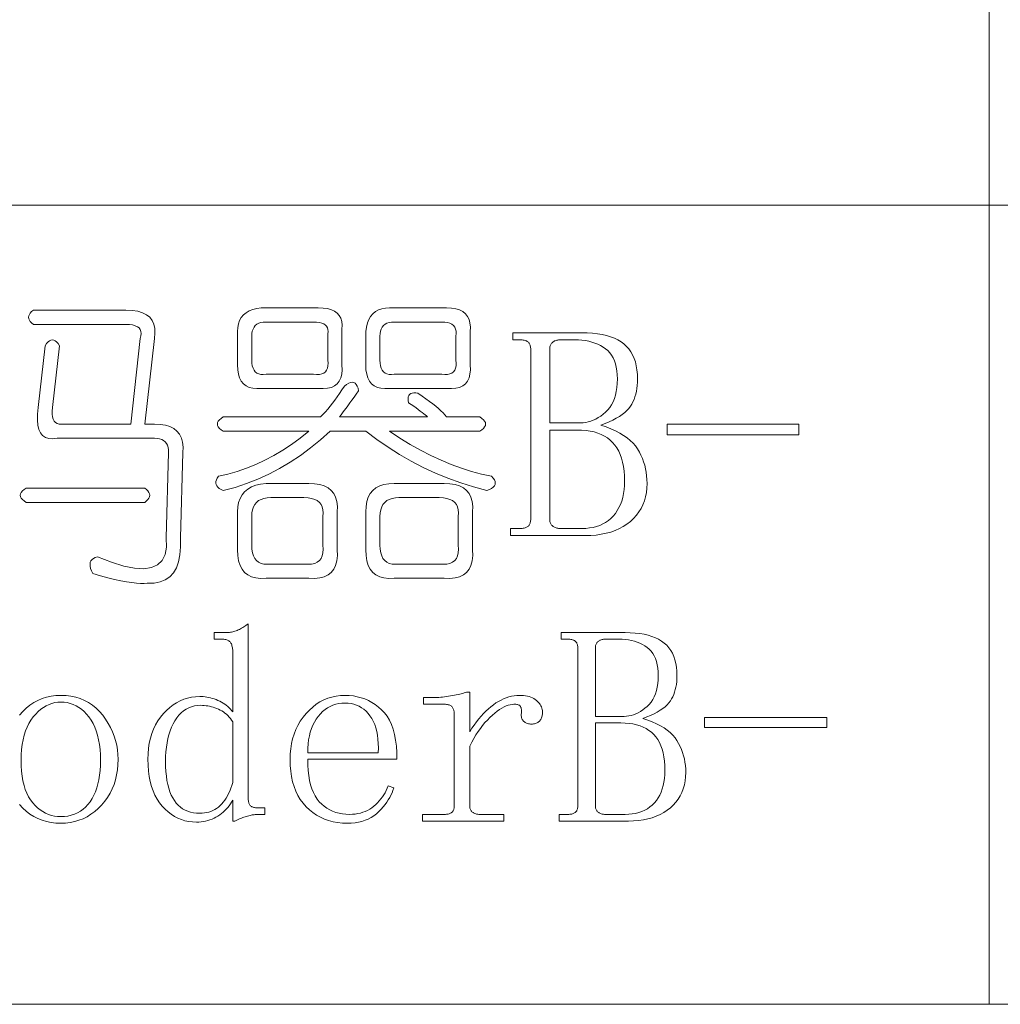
# Model space of a CAD drawing. Extents: x 1 to 297, y 1 to 210.
# Tile 117 of 171: x 235.05 to 241.66, y 29.51 to 36.15. Entities that reach past the tile are written whole.
import ezdxf

# ---------------------------------------------------------------- set-up
doc = ezdxf.new("R2010")
doc.units = 0

msp = doc.modelspace()

# ---------------------------------------------------------------- linework, layer by layer
at = {"color": 7, "lineweight": 13}
for p, q in [((241.5851, 61.8412), (241.5851, 29.5098)), ((220.3005, 34.8983), (295.449, 34.8983)), ((220.3005, 29.5098), (295.449, 29.5098))]:
    msp.add_line(p, q, dxfattribs=at)
for points in [[(236.6797, 34.2063), (237.0637, 34.2063), (237.0969, 34.2049), (237.1264, 34.2006), (237.152, 34.1934), (237.1737, 34.1833), (237.1917, 34.1703), (237.2057, 34.1545), (237.216, 34.1358), (237.2224, 34.1142), (237.2249, 34.0897), (237.2236, 34.0623), (237.2236, 33.8223), (237.2249, 33.7891), (237.2224, 33.7596), (237.216, 33.734), (237.2057, 33.7123), (237.1917, 33.6943), (237.1737, 33.6803), (237.152, 33.67), (237.1264, 33.6636), (237.0969, 33.6611), (237.0637, 33.6623), (236.6797, 33.6623), (236.6493, 33.6611), (236.6221, 33.6636), (236.5981, 33.67), (236.5773, 33.6803), (236.5597, 33.6943), (236.5453, 33.7123), (236.5341, 33.734), (236.5261, 33.7596), (236.5213, 33.7891), (236.5197, 33.8223), (236.5197, 34.0463), (236.5213, 34.0739), (236.5261, 34.0988), (236.5341, 34.1212), (236.5453, 34.1411), (236.5597, 34.1583), (236.5773, 34.1731), (236.5981, 34.1852), (236.6221, 34.1948), (236.6493, 34.2019)], [(237.3837, 34.0463), (237.3881, 34.0767), (237.3952, 34.1039), (237.4048, 34.1279), (237.4169, 34.1487), (237.4317, 34.1663), (237.4489, 34.1807), (237.4688, 34.1919), (237.4912, 34.1999), (237.5161, 34.2047), (237.5437, 34.2063), (237.9277, 34.2063), (237.9609, 34.2047), (237.9904, 34.1999), (238.016, 34.1919), (238.0377, 34.1807), (238.0556, 34.1663), (238.0697, 34.1487), (238.08, 34.1279), (238.0864, 34.1039), (238.0889, 34.0767), (238.0877, 34.0463), (238.0877, 33.8223), (238.0889, 33.7891), (238.0864, 33.7596), (238.08, 33.734), (238.0697, 33.7123), (238.0556, 33.6943), (238.0377, 33.6803), (238.016, 33.67), (237.9904, 33.6636), (237.9609, 33.6611), (237.9277, 33.6623), (237.5437, 33.6623), (237.5133, 33.6611), (237.4861, 33.6636), (237.4621, 33.67), (237.4413, 33.6803), (237.4237, 33.6943), (237.4093, 33.7123), (237.3981, 33.734), (237.3901, 33.7596), (237.3853, 33.7891), (237.3837, 33.8223)], [(235.1437, 34.1903), (235.7677, 34.1903), (235.8099, 34.1884), (235.847, 34.1827), (235.879, 34.1731), (235.9059, 34.1596), (235.9277, 34.1423), (235.9443, 34.1212), (235.9558, 34.0963), (235.9622, 34.0675), (235.9635, 34.0348), (235.9597, 33.9983), (235.8957, 33.4223), (235.9597, 33.4223), (235.999, 33.4204), (236.0339, 33.4147), (236.0643, 33.4051), (236.0902, 33.3916), (236.1116, 33.3743), (236.1286, 33.3532), (236.1411, 33.3283), (236.1491, 33.2995), (236.1526, 33.2668), (236.1517, 33.2303), (236.1357, 32.6543), (236.1363, 32.5937), (236.1318, 32.5398), (236.1222, 32.4926), (236.1075, 32.4521), (236.0877, 32.4183), (236.0627, 32.3913), (236.0326, 32.371), (235.9974, 32.3574), (235.9571, 32.3505), (235.9117, 32.3503), (235.8907, 32.3481), (235.8662, 32.3478), (235.8382, 32.3494), (235.8067, 32.3529), (235.7717, 32.3583), (235.7331, 32.3657), (235.691, 32.375), (235.6454, 32.3862), (235.5963, 32.3993), (235.5437, 32.4143), (235.5353, 32.4327), (235.5296, 32.4495), (235.5264, 32.4647), (235.5257, 32.4783), (235.5276, 32.4903), (235.5321, 32.5007), (235.5392, 32.5095), (235.5488, 32.5167), (235.5609, 32.5223), (235.5757, 32.5263), (235.6696, 32.4902), (235.7529, 32.4649), (235.8257, 32.4505), (235.888, 32.447), (235.9397, 32.4543), (235.9808, 32.4726), (236.0113, 32.5017), (236.0313, 32.5417), (236.0408, 32.5926), (236.0397, 32.6543), (236.0556, 33.2303), (236.0547, 33.2486), (236.0518, 33.2649), (236.047, 33.2793), (236.0403, 33.2918), (236.0317, 33.3023), (236.0211, 33.311), (236.0086, 33.3177), (235.9942, 33.3225), (235.9779, 33.3254), (235.9597, 33.3263), (235.3036, 33.3263), (235.2736, 33.3227), (235.2473, 33.3244), (235.2249, 33.3316), (235.2064, 33.3443), (235.1917, 33.3623), (235.1808, 33.3859), (235.1737, 33.4148), (235.1705, 33.4492), (235.1712, 33.4891), (235.1757, 33.5343), (235.2236, 33.9503), (235.2333, 33.9647), (235.2429, 33.9759), (235.2525, 33.9839), (235.2621, 33.9887), (235.2717, 33.9903), (235.2812, 33.9887), (235.2908, 33.9839), (235.3005, 33.9759), (235.3101, 33.9647), (235.3197, 33.9503), (235.2717, 33.5343), (235.2696, 33.5102), (235.2697, 33.4889), (235.2721, 33.4705), (235.2768, 33.455), (235.2837, 33.4423), (235.2928, 33.4326), (235.3041, 33.4257), (235.3177, 33.4217), (235.3336, 33.4206), (235.3517, 33.4223), (235.7997, 33.4223), (235.8636, 33.9983), (235.8685, 34.0166), (235.8701, 34.0329), (235.8685, 34.0473), (235.8636, 34.0598), (235.8557, 34.0703), (235.8445, 34.079), (235.83, 34.0857), (235.8125, 34.0905), (235.7917, 34.0934), (235.7677, 34.0943), (235.1437, 34.0943), (235.1321, 34.1039), (235.1232, 34.1135), (235.1168, 34.1231), (235.1129, 34.1327), (235.1116, 34.1423), (235.1129, 34.1519), (235.1168, 34.1615), (235.1232, 34.1711), (235.1321, 34.1807)], [(237.0316, 34.1103), (236.7117, 34.1103), (236.6934, 34.1094), (236.6771, 34.1065), (236.6627, 34.1017), (236.6502, 34.095), (236.6396, 34.0863), (236.631, 34.0758), (236.6243, 34.0633), (236.6195, 34.0489), (236.6166, 34.0326), (236.6157, 34.0143), (236.6157, 33.8543), (236.6166, 33.8332), (236.6195, 33.8147), (236.6243, 33.7987), (236.631, 33.7852), (236.6396, 33.7743), (236.6502, 33.766), (236.6627, 33.7603), (236.6771, 33.7571), (236.6934, 33.7564), (236.7117, 33.7583), (237.0316, 33.7583), (237.0528, 33.7564), (237.0713, 33.7571), (237.0873, 33.7603), (237.1008, 33.766), (237.1116, 33.7743), (237.12, 33.7852), (237.1257, 33.7987), (237.1289, 33.8147), (237.1296, 33.8332), (237.1277, 33.8543), (237.1277, 34.0303), (237.1296, 34.0455), (237.1289, 34.0591), (237.1257, 34.0711), (237.12, 34.0815), (237.1116, 34.0903), (237.1008, 34.0975), (237.0873, 34.1031), (237.0713, 34.1071), (237.0528, 34.1095)], [(237.8957, 34.1103), (237.5757, 34.1103), (237.5574, 34.1094), (237.5411, 34.1065), (237.5267, 34.1017), (237.5142, 34.095), (237.5037, 34.0863), (237.495, 34.0758), (237.4883, 34.0633), (237.4835, 34.0489), (237.4806, 34.0326), (237.4797, 34.0143), (237.4797, 33.8543), (237.4806, 33.8332), (237.4835, 33.8147), (237.4883, 33.7987), (237.495, 33.7852), (237.5037, 33.7743), (237.5142, 33.766), (237.5267, 33.7603), (237.5411, 33.7571), (237.5574, 33.7564), (237.5757, 33.7583), (237.8957, 33.7583), (237.9168, 33.7564), (237.9353, 33.7571), (237.9513, 33.7603), (237.9648, 33.766), (237.9756, 33.7743), (237.984, 33.7852), (237.9897, 33.7987), (237.9929, 33.8147), (237.9936, 33.8332), (237.9917, 33.8543), (237.9917, 34.0143), (237.9936, 34.0326), (237.9929, 34.0489), (237.9897, 34.0633), (237.984, 34.0758), (237.9756, 34.0863), (237.9648, 34.095), (237.9513, 34.1017), (237.9353, 34.1065), (237.9168, 34.1094)], [(238.3596, 32.6703), (238.3596, 32.7183), (238.4237, 32.7183), (238.4314, 32.7185), (238.4387, 32.719), (238.4455, 32.7198), (238.4518, 32.7209), (238.4577, 32.7223), (238.463, 32.7241), (238.4679, 32.7262), (238.4723, 32.7286), (238.4762, 32.7313), (238.4797, 32.7343), (238.4827, 32.7377), (238.4854, 32.7414), (238.4878, 32.7454), (238.4899, 32.7497), (238.4917, 32.7543), (238.4931, 32.7593), (238.4942, 32.7646), (238.495, 32.7702), (238.4955, 32.7761), (238.4957, 32.7823), (238.4957, 33.9263), (238.4955, 33.9326), (238.495, 33.9385), (238.4942, 33.9441), (238.4931, 33.9494), (238.4917, 33.9543), (238.4899, 33.959), (238.4878, 33.9633), (238.4854, 33.9673), (238.4827, 33.971), (238.4797, 33.9743), (238.4762, 33.9774), (238.4723, 33.9801), (238.4679, 33.9825), (238.463, 33.9846), (238.4577, 33.9863), (238.4518, 33.9878), (238.4455, 33.9889), (238.4387, 33.9897), (238.4314, 33.9902), (238.4237, 33.9903), (238.3757, 33.9903), (238.3757, 34.0383), (238.8397, 34.0383), (238.8771, 34.0376), (238.9125, 34.0353), (238.9459, 34.0315), (238.9772, 34.0262), (239.0067, 34.0193), (239.0341, 34.011), (239.0594, 34.0011), (239.0829, 33.9897), (239.1042, 33.9768), (239.1237, 33.9623), (239.1411, 33.9463), (239.1568, 33.9286), (239.1706, 33.9092), (239.1825, 33.8881), (239.1927, 33.8653), (239.2009, 33.8409), (239.2074, 33.8148), (239.212, 33.787), (239.2147, 33.7575), (239.2157, 33.7263), (239.2152, 33.7043), (239.2137, 33.6831), (239.2113, 33.6627), (239.208, 33.6431), (239.2037, 33.6243), (239.1984, 33.6063), (239.1921, 33.5891), (239.1849, 33.5727), (239.1768, 33.5571), (239.1676, 33.5423), (239.157, 33.5281), (239.1443, 33.5142), (239.1295, 33.5006), (239.1126, 33.4873), (239.0937, 33.4743), (239.0726, 33.4617), (239.0495, 33.4494), (239.0243, 33.4374), (238.997, 33.4257), (238.9677, 33.4143), (239.0033, 33.4027), (239.0365, 33.39), (239.0673, 33.3764), (239.0957, 33.3619), (239.1217, 33.3463), (239.1452, 33.3299), (239.1665, 33.3124), (239.1853, 33.294), (239.2017, 33.2747), (239.2157, 33.2543), (239.2278, 33.2333), (239.2387, 33.2118), (239.2483, 33.1898), (239.2566, 33.1673), (239.2637, 33.1443), (239.2694, 33.1209), (239.2739, 33.097), (239.2771, 33.0726), (239.279, 33.0477), (239.2796, 33.0223), (239.2785, 32.991), (239.2752, 32.9609), (239.2696, 32.9321), (239.2617, 32.9046), (239.2516, 32.8783), (239.2393, 32.8534), (239.2248, 32.8297), (239.208, 32.8073), (239.1889, 32.7862), (239.1676, 32.7663), (239.1445, 32.7481), (239.1197, 32.7318), (239.0933, 32.7174), (239.0652, 32.7049), (239.0357, 32.6943), (239.0045, 32.6857), (238.9716, 32.679), (238.9373, 32.6742), (238.9013, 32.6713), (238.8636, 32.6703)], [(239.0797, 33.7263), (239.0789, 33.7543), (239.0764, 33.7806), (239.0724, 33.8052), (239.0668, 33.8281), (239.0597, 33.8493), (239.0509, 33.8689), (239.0405, 33.8868), (239.0285, 33.903), (239.0149, 33.9175), (238.9996, 33.9303), (238.9832, 33.9417), (238.9657, 33.9519), (238.9473, 33.9609), (238.928, 33.9687), (238.9077, 33.9753), (238.8864, 33.9807), (238.8641, 33.9849), (238.8409, 33.9879), (238.8168, 33.9897), (238.7917, 33.9903), (238.6956, 33.9903), (238.6894, 33.9902), (238.6833, 33.9897), (238.6775, 33.9889), (238.672, 33.9878), (238.6667, 33.9863), (238.6616, 33.9846), (238.6567, 33.9825), (238.6521, 33.9801), (238.6478, 33.9774), (238.6437, 33.9743), (238.6399, 33.971), (238.6365, 33.9673), (238.6335, 33.9633), (238.6309, 33.959), (238.6287, 33.9543), (238.6269, 33.9494), (238.6255, 33.9441), (238.6245, 33.9385), (238.6239, 33.9326), (238.6237, 33.9263), (238.6237, 33.4303), (238.8316, 33.4303), (238.8492, 33.4311), (238.8665, 33.4332), (238.8837, 33.4368), (238.9008, 33.4419), (238.9176, 33.4483), (238.9344, 33.4563), (238.9509, 33.4656), (238.9673, 33.4764), (238.9836, 33.4887), (238.9996, 33.5023), (239.0149, 33.5175), (239.0285, 33.5343), (239.0405, 33.5527), (239.0509, 33.5727), (239.0597, 33.5943), (239.0668, 33.6175), (239.0724, 33.6423), (239.0764, 33.6687), (239.0789, 33.6967)], [(237.6717, 33.5663), (237.6694, 33.5814), (237.6691, 33.5945), (237.6707, 33.6057), (237.6742, 33.615), (237.6797, 33.6223), (237.687, 33.6278), (237.6963, 33.6313), (237.7075, 33.6329), (237.7206, 33.6326), (237.7357, 33.6303), (237.7635, 33.6115), (237.7894, 33.5932), (237.8134, 33.5756), (237.8355, 33.5587), (237.8557, 33.5423), (237.8739, 33.5267), (237.8902, 33.5116), (237.9046, 33.4972), (237.9171, 33.4835), (237.9277, 33.4703), (238.1517, 33.4703), (238.1661, 33.4607), (238.1773, 33.4511), (238.1853, 33.4415), (238.19, 33.4319), (238.1917, 33.4223), (238.19, 33.4127), (238.1853, 33.4031), (238.1773, 33.3935), (238.1661, 33.3839), (238.1517, 33.3743), (237.5437, 33.3743), (237.6139, 33.3281), (237.6838, 33.2854), (237.7534, 33.2462), (237.8227, 33.2105), (237.8916, 33.1783), (237.9603, 33.1497), (238.0286, 33.1246), (238.0966, 33.103), (238.1643, 33.0849), (238.2317, 33.0703), (238.2429, 33.0579), (238.2509, 33.046), (238.2557, 33.0348), (238.2572, 33.0243), (238.2557, 33.0143), (238.2509, 33.0051), (238.2429, 32.9964), (238.2317, 32.9884), (238.2173, 32.9811), (238.1997, 32.9743), (238.1109, 32.9985), (238.0237, 33.0262), (237.938, 33.0574), (237.854, 33.0921), (237.7717, 33.1303), (237.6909, 33.1721), (237.6116, 33.2174), (237.5341, 33.2662), (237.4581, 33.3185), (237.3837, 33.3743), (237.1437, 33.3743), (237.0789, 33.3156), (237.0125, 33.2611), (236.9445, 33.2107), (236.8748, 33.1644), (236.8036, 33.1223), (236.7309, 33.0844), (236.6564, 33.0507), (236.5805, 33.0211), (236.5029, 32.9956), (236.4237, 32.9743), (236.4089, 32.9811), (236.3968, 32.9884), (236.3872, 32.9964), (236.3801, 33.0051), (236.3757, 33.0143), (236.3737, 33.0243), (236.3744, 33.0348), (236.3776, 33.046), (236.3833, 33.0579), (236.3916, 33.0703), (236.4553, 33.0849), (236.5184, 33.103), (236.5808, 33.1246), (236.6425, 33.1497), (236.7037, 33.1783), (236.7641, 33.2105), (236.824, 33.2462), (236.8832, 33.2854), (236.9417, 33.3281), (236.9996, 33.3743), (236.4237, 33.3743), (236.4093, 33.3839), (236.3981, 33.3935), (236.3901, 33.4031), (236.3853, 33.4127), (236.3837, 33.4223), (236.3853, 33.4319), (236.3901, 33.4415), (236.3981, 33.4511), (236.4093, 33.4607), (236.4237, 33.4703), (237.0797, 33.4703), (237.0957, 33.4868), (237.1116, 33.5043), (237.1277, 33.5227), (237.1437, 33.542), (237.1597, 33.5623), (237.1757, 33.5836), (237.1917, 33.6059), (237.2077, 33.6291), (237.2236, 33.6532), (237.2397, 33.6783), (237.255, 33.6895), (237.2691, 33.6975), (237.2819, 33.7023), (237.2934, 33.7039), (237.3036, 33.7023), (237.3126, 33.6975), (237.3203, 33.6895), (237.3267, 33.6783), (237.3318, 33.6639), (237.3356, 33.6463), (237.32, 33.6244), (237.3049, 33.6035), (237.2905, 33.5835), (237.2768, 33.5644), (237.2637, 33.5463), (237.2512, 33.5292), (237.2393, 33.5131), (237.2281, 33.4979), (237.2176, 33.4836), (237.2077, 33.4703), (237.7997, 33.4703), (237.7926, 33.4771), (237.7843, 33.4844), (237.7747, 33.4924), (237.7638, 33.5011), (237.7516, 33.5103), (237.7382, 33.5203), (237.7235, 33.5308), (237.7075, 33.542), (237.6902, 33.5539)], [(239.4156, 33.3503), (239.4156, 33.4223), (240.3036, 33.4223), (240.3036, 33.3503)], [(238.8397, 32.7183), (238.8663, 32.7192), (238.8916, 32.7217), (238.9158, 32.7259), (238.9389, 32.7318), (238.9606, 32.7393), (238.9813, 32.7486), (239.0007, 32.7595), (239.0189, 32.7721), (239.0359, 32.7864), (239.0517, 32.8023), (239.0661, 32.8198), (239.079, 32.8387), (239.0904, 32.8589), (239.1003, 32.8804), (239.1087, 32.9033), (239.1155, 32.9276), (239.1208, 32.9533), (239.1246, 32.9803), (239.1269, 33.0086), (239.1277, 33.0383), (239.1269, 33.0726), (239.1245, 33.1051), (239.1205, 33.1357), (239.1149, 33.1644), (239.1077, 33.1913), (239.0989, 33.2164), (239.0885, 33.2397), (239.0764, 33.2611), (239.0629, 33.2806), (239.0477, 33.2983), (239.0309, 33.3143), (239.0125, 33.3286), (238.9924, 33.3412), (238.9709, 33.3521), (238.9476, 33.3613), (238.9229, 33.3689), (238.8965, 33.3748), (238.8685, 33.379), (238.8389, 33.3815), (238.8076, 33.3823), (238.6237, 33.3823), (238.6237, 32.7823), (238.6239, 32.7761), (238.6245, 32.7702), (238.6255, 32.7646), (238.6269, 32.7593), (238.6287, 32.7543), (238.6309, 32.7497), (238.6335, 32.7454), (238.6365, 32.7414), (238.6399, 32.7377), (238.6437, 32.7343), (238.6478, 32.7313), (238.6521, 32.7286), (238.6567, 32.7262), (238.6616, 32.7241), (238.6667, 32.7223), (238.672, 32.7209), (238.6775, 32.7198), (238.6833, 32.719), (238.6894, 32.7185), (238.6956, 32.7183)], [(236.5197, 32.8303), (236.5216, 32.8639), (236.5273, 32.8943), (236.5369, 32.9215), (236.5504, 32.9455), (236.5677, 32.9663), (236.5888, 32.9839), (236.6137, 32.9983), (236.6425, 33.0095), (236.6752, 33.0175), (236.7117, 33.0223), (236.9996, 33.0223), (237.039, 33.0204), (237.0739, 33.0147), (237.1043, 33.0051), (237.1302, 32.9916), (237.1517, 32.9743), (237.1686, 32.9532), (237.1811, 32.9283), (237.1891, 32.8995), (237.1926, 32.8668), (237.1917, 32.8303), (237.1917, 32.5743), (237.1926, 32.535), (237.1891, 32.5001), (237.1811, 32.4697), (237.1686, 32.4438), (237.1517, 32.4223), (237.1302, 32.4054), (237.1043, 32.3929), (237.0739, 32.3849), (237.039, 32.3814), (236.9996, 32.3823), (236.7117, 32.3823), (236.6752, 32.3814), (236.6425, 32.3849), (236.6137, 32.3929), (236.5888, 32.4054), (236.5677, 32.4223), (236.5504, 32.4438), (236.5369, 32.4697), (236.5273, 32.5001), (236.5216, 32.535), (236.5197, 32.5743)], [(237.3837, 32.8303), (237.3856, 32.8668), (237.3913, 32.8995), (237.4009, 32.9283), (237.4144, 32.9532), (237.4317, 32.9743), (237.4528, 32.9916), (237.4777, 33.0051), (237.5065, 33.0147), (237.5392, 33.0204), (237.5757, 33.0223), (237.9117, 33.0223), (237.951, 33.0204), (237.9859, 33.0147), (238.0163, 33.0051), (238.0422, 32.9916), (238.0637, 32.9743), (238.0806, 32.9532), (238.0931, 32.9283), (238.1011, 32.8995), (238.1046, 32.8668), (238.1037, 32.8303), (238.1037, 32.5743), (238.1046, 32.535), (238.1011, 32.5001), (238.0931, 32.4697), (238.0806, 32.4438), (238.0637, 32.4223), (238.0422, 32.4054), (238.0163, 32.3929), (237.9859, 32.3849), (237.951, 32.3814), (237.9117, 32.3823), (237.5757, 32.3823), (237.5392, 32.3814), (237.5065, 32.3849), (237.4777, 32.3929), (237.4528, 32.4054), (237.4317, 32.4223), (237.4144, 32.4438), (237.4009, 32.4697), (237.3913, 32.5001), (237.3856, 32.535), (237.3837, 32.5743)], [(235.8957, 32.9903), (235.9072, 32.9807), (235.9161, 32.9711), (235.9225, 32.9615), (235.9264, 32.9519), (235.9277, 32.9423), (235.9264, 32.9327), (235.9225, 32.9231), (235.9161, 32.9135), (235.9072, 32.9039), (235.8957, 32.8943), (235.0957, 32.8943), (235.0813, 32.9039), (235.0701, 32.9135), (235.0621, 32.9231), (235.0573, 32.9327), (235.0556, 32.9423), (235.0573, 32.9519), (235.0621, 32.9615), (235.0701, 32.9711), (235.0813, 32.9807), (235.0957, 32.9903)], [(236.9677, 32.9263), (236.7437, 32.9263), (236.7193, 32.9251), (236.6976, 32.9212), (236.6784, 32.9148), (236.6617, 32.9059), (236.6477, 32.8943), (236.6361, 32.8803), (236.6272, 32.8636), (236.6208, 32.8444), (236.6169, 32.8227), (236.6157, 32.7983), (236.6157, 32.6063), (236.6169, 32.5791), (236.6208, 32.5551), (236.6272, 32.5343), (236.6361, 32.5167), (236.6477, 32.5023), (236.6617, 32.4911), (236.6784, 32.4831), (236.6976, 32.4783), (236.7193, 32.4767), (236.7437, 32.4783), (236.9677, 32.4783), (236.9949, 32.4767), (237.0189, 32.4783), (237.0397, 32.4831), (237.0573, 32.4911), (237.0717, 32.5023), (237.0829, 32.5167), (237.0909, 32.5343), (237.0957, 32.5551), (237.0973, 32.5791), (237.0957, 32.6063), (237.0957, 32.7983), (237.0973, 32.8227), (237.0957, 32.8444), (237.0909, 32.8636), (237.0829, 32.8803), (237.0717, 32.8943), (237.0573, 32.9059), (237.0397, 32.9148), (237.0189, 32.9212), (236.9949, 32.9251)], [(237.8797, 32.9263), (237.6077, 32.9263), (237.5833, 32.9251), (237.5616, 32.9212), (237.5424, 32.9148), (237.5257, 32.9059), (237.5117, 32.8943), (237.5001, 32.8803), (237.4912, 32.8636), (237.4848, 32.8444), (237.4809, 32.8227), (237.4797, 32.7983), (237.4797, 32.6063), (237.4809, 32.5791), (237.4848, 32.5551), (237.4912, 32.5343), (237.5001, 32.5167), (237.5117, 32.5023), (237.5257, 32.4911), (237.5424, 32.4831), (237.5616, 32.4783), (237.5833, 32.4767), (237.6077, 32.4783), (237.8797, 32.4783), (237.9069, 32.4767), (237.9308, 32.4783), (237.9517, 32.4831), (237.9693, 32.4911), (237.9837, 32.5023), (237.9949, 32.5167), (238.0029, 32.5343), (238.0077, 32.5551), (238.0092, 32.5791), (238.0077, 32.6063), (238.0077, 32.7983), (238.0092, 32.8227), (238.0077, 32.8444), (238.0029, 32.8636), (237.9949, 32.8803), (237.9837, 32.8943), (237.9693, 32.9059), (237.9517, 32.9148), (237.9308, 32.9212), (237.9069, 32.9251)], [(236.2425, 30.7383), (236.2161, 30.7394), (236.1905, 30.7426), (236.1656, 30.748), (236.1415, 30.7556), (236.1181, 30.7653), (236.0954, 30.7771), (236.0735, 30.7911), (236.0523, 30.8073), (236.0319, 30.8256), (236.0122, 30.846), (235.9939, 30.8686), (235.9775, 30.8931), (235.963, 30.9197), (235.9504, 30.9483), (235.9398, 30.9788), (235.9311, 31.0114), (235.9243, 31.046), (235.9195, 31.0826), (235.9166, 31.1212), (235.9156, 31.1618), (235.9167, 31.1996), (235.9198, 31.2359), (235.925, 31.2706), (235.9323, 31.3038), (235.9417, 31.3354), (235.9531, 31.3655), (235.9666, 31.3939), (235.9822, 31.4209), (235.9999, 31.4462), (236.0197, 31.47), (236.0408, 31.4919), (236.0627, 31.5115), (236.0854, 31.5288), (236.1088, 31.5437), (236.1329, 31.5564), (236.1578, 31.5668), (236.1835, 31.5748), (236.2098, 31.5806), (236.2369, 31.584), (236.2648, 31.5852), (236.2767, 31.5849), (236.2887, 31.5842), (236.3008, 31.5828), (236.3129, 31.581), (236.3251, 31.5787), (236.3374, 31.5758), (236.3498, 31.5725), (236.3623, 31.5686), (236.3748, 31.5641), (236.3874, 31.5592), (236.3997, 31.5537), (236.4116, 31.5478), (236.4229, 31.5413), (236.4337, 31.5342), (236.444, 31.5267), (236.4538, 31.5186), (236.463, 31.51), (236.4718, 31.5009), (236.48, 31.4913), (236.4877, 31.4812), (236.4877, 31.8823), (236.4875, 31.891), (236.4871, 31.8993), (236.4863, 31.9071), (236.4853, 31.9144), (236.4839, 31.9213), (236.4823, 31.9278), (236.4804, 31.9338), (236.4781, 31.9394), (236.4756, 31.9445), (236.4728, 31.9492), (236.4696, 31.9534), (236.466, 31.9572), (236.4619, 31.9606), (236.4573, 31.9635), (236.4524, 31.9659), (236.4469, 31.9679), (236.4411, 31.9695), (236.4348, 31.9706), (236.428, 31.9713), (236.4208, 31.9715), (236.3614, 31.9715), (236.3614, 32.016), (236.4431, 32.016), (236.4505, 32.0162), (236.4579, 32.0166), (236.4654, 32.0174), (236.4728, 32.0184), (236.4802, 32.0198), (236.4877, 32.0214), (236.4951, 32.0233), (236.5025, 32.0256), (236.5099, 32.0281), (236.5174, 32.0309), (236.5248, 32.034), (236.5322, 32.0374), (236.5397, 32.0412), (236.5471, 32.0452), (236.5545, 32.0495), (236.5619, 32.0541), (236.5694, 32.059), (236.5768, 32.0642), (236.5842, 32.0697), (236.5916, 32.0755), (236.5916, 30.9018), (236.5918, 30.8946), (236.5922, 30.8878), (236.593, 30.8815), (236.594, 30.8756), (236.5954, 30.8702), (236.597, 30.8652), (236.5989, 30.8607), (236.6012, 30.8566), (236.6037, 30.853), (236.6065, 30.8498), (236.6096, 30.8469), (236.613, 30.8444), (236.6168, 30.8422), (236.6208, 30.8403), (236.6251, 30.8386), (236.6297, 30.8373), (236.6346, 30.8362), (236.6398, 30.8355), (236.6453, 30.8351), (236.6511, 30.8349), (236.7031, 30.8349), (236.7031, 30.7903), (236.6585, 30.7903), (236.6525, 30.7902), (236.6462, 30.7899), (236.6397, 30.7893), (236.6329, 30.7885), (236.626, 30.7875), (236.6188, 30.7863), (236.6115, 30.7849), (236.6038, 30.7832), (236.596, 30.7813), (236.5879, 30.7792), (236.5797, 30.7768), (236.5714, 30.7743), (236.5631, 30.7715), (236.5547, 30.7685), (236.5461, 30.7653), (236.5376, 30.7618), (236.5289, 30.7581), (236.5202, 30.7542), (236.5114, 30.7501), (236.5025, 30.7458), (236.4877, 30.7458), (236.4877, 30.8869), (236.48, 30.8738), (236.4718, 30.8612), (236.463, 30.8491), (236.4538, 30.8376), (236.444, 30.8265), (236.4337, 30.816), (236.4229, 30.806), (236.4116, 30.7966), (236.3997, 30.7876), (236.3874, 30.7792), (236.3746, 30.7714), (236.3614, 30.7645), (236.3478, 30.7584), (236.3339, 30.753), (236.3196, 30.7485), (236.3049, 30.7449), (236.2899, 30.742), (236.2744, 30.74), (236.2587, 30.7387)], [(238.6865, 30.7458), (238.6865, 30.7903), (238.7459, 30.7903), (238.7531, 30.7905), (238.7599, 30.7909), (238.7662, 30.7917), (238.7721, 30.7927), (238.7775, 30.794), (238.7825, 30.7957), (238.787, 30.7976), (238.7911, 30.7998), (238.7947, 30.8024), (238.7979, 30.8052), (238.8008, 30.8083), (238.8033, 30.8117), (238.8055, 30.8154), (238.8074, 30.8195), (238.8091, 30.8238), (238.8104, 30.8284), (238.8115, 30.8333), (238.8122, 30.8385), (238.8126, 30.844), (238.8128, 30.8498), (238.8128, 31.912), (238.8126, 31.9178), (238.8122, 31.9233), (238.8115, 31.9285), (238.8104, 31.9334), (238.8091, 31.938), (238.8074, 31.9424), (238.8055, 31.9464), (238.8033, 31.9501), (238.8008, 31.9535), (238.7979, 31.9566), (238.7947, 31.9594), (238.7911, 31.962), (238.787, 31.9642), (238.7825, 31.9661), (238.7775, 31.9678), (238.7721, 31.9691), (238.7662, 31.9701), (238.7599, 31.9709), (238.7531, 31.9713), (238.7459, 31.9715), (238.7014, 31.9715), (238.7014, 32.016), (239.1322, 32.016), (239.1669, 32.0153), (239.1998, 32.0132), (239.2308, 32.0097), (239.26, 32.0048), (239.2873, 31.9984), (239.3127, 31.9906), (239.3363, 31.9815), (239.358, 31.9709), (239.3779, 31.9589), (239.3959, 31.9455), (239.4122, 31.9306), (239.4267, 31.9141), (239.4395, 31.8961), (239.4506, 31.8765), (239.46, 31.8554), (239.4677, 31.8327), (239.4737, 31.8085), (239.478, 31.7826), (239.4805, 31.7553), (239.4814, 31.7263), (239.4809, 31.7059), (239.4796, 31.6862), (239.4774, 31.6673), (239.4742, 31.6491), (239.4702, 31.6316), (239.4653, 31.6149), (239.4595, 31.5989), (239.4528, 31.5837), (239.4453, 31.5692), (239.4368, 31.5555), (239.4269, 31.5423), (239.4151, 31.5293), (239.4014, 31.5167), (239.3857, 31.5044), (239.3681, 31.4923), (239.3485, 31.4806), (239.3271, 31.4692), (239.3037, 31.458), (239.2783, 31.4472), (239.2511, 31.4366), (239.2841, 31.4258), (239.315, 31.414), (239.3436, 31.4014), (239.3699, 31.3879), (239.3941, 31.3735), (239.416, 31.3582), (239.4357, 31.342), (239.4531, 31.3249), (239.4684, 31.3069), (239.4814, 31.288), (239.4927, 31.2685), (239.5028, 31.2485), (239.5117, 31.2281), (239.5194, 31.2072), (239.5259, 31.1859), (239.5313, 31.1641), (239.5354, 31.1419), (239.5384, 31.1193), (239.5402, 31.0962), (239.5408, 31.0726), (239.5397, 31.0435), (239.5366, 31.0156), (239.5314, 30.9888), (239.5242, 30.9633), (239.5148, 30.9389), (239.5034, 30.9157), (239.4898, 30.8937), (239.4742, 30.8729), (239.4566, 30.8533), (239.4368, 30.8349), (239.4153, 30.818), (239.3922, 30.8028), (239.3677, 30.7894), (239.3417, 30.7779), (239.3142, 30.768), (239.2852, 30.76), (239.2548, 30.7538), (239.2229, 30.7493), (239.1894, 30.7467), (239.1545, 30.7458)], [(239.3551, 31.7263), (239.3543, 31.7523), (239.3521, 31.7767), (239.3484, 31.7995), (239.3432, 31.8208), (239.3365, 31.8405), (239.3283, 31.8587), (239.3187, 31.8753), (239.3075, 31.8904), (239.2949, 31.9038), (239.2808, 31.9158), (239.2655, 31.9263), (239.2493, 31.9358), (239.2322, 31.9442), (239.2142, 31.9514), (239.1954, 31.9575), (239.1756, 31.9626), (239.155, 31.9665), (239.1334, 31.9692), (239.111, 31.9709), (239.0876, 31.9715), (238.9985, 31.9715), (238.9927, 31.9713), (238.9871, 31.9709), (238.9817, 31.9701), (238.9765, 31.9691), (238.9716, 31.9678), (238.9669, 31.9661), (238.9624, 31.9642), (238.9581, 31.962), (238.954, 31.9594), (238.9502, 31.9566), (238.9467, 31.9535), (238.9435, 31.9501), (238.9408, 31.9464), (238.9383, 31.9424), (238.9363, 31.938), (238.9346, 31.9334), (238.9333, 31.9285), (238.9324, 31.9233), (238.9318, 31.9178), (238.9317, 31.912), (238.9317, 31.4515), (239.1248, 31.4515), (239.1411, 31.4521), (239.1572, 31.4541), (239.1732, 31.4575), (239.189, 31.4622), (239.2047, 31.4682), (239.2202, 31.4755), (239.2355, 31.4842), (239.2508, 31.4943), (239.2659, 31.5056), (239.2808, 31.5183), (239.2949, 31.5324), (239.3075, 31.548), (239.3187, 31.5651), (239.3283, 31.5837), (239.3365, 31.6038), (239.3432, 31.6253), (239.3484, 31.6483), (239.3521, 31.6728), (239.3543, 31.6988)], [(238.0848, 31.3475), (238.0998, 31.3707), (238.115, 31.3928), (238.1304, 31.4138), (238.146, 31.4336), (238.1619, 31.4524), (238.1779, 31.47), (238.1943, 31.4866), (238.2108, 31.502), (238.2275, 31.5163), (238.2445, 31.5295), (238.2616, 31.5415), (238.2788, 31.5522), (238.2961, 31.5617), (238.3134, 31.5699), (238.3309, 31.5768), (238.3484, 31.5825), (238.3659, 31.5869), (238.3836, 31.5901), (238.4013, 31.592), (238.4191, 31.5926), (238.4336, 31.5923), (238.4474, 31.5913), (238.4606, 31.5896), (238.4732, 31.5873), (238.485, 31.5843), (238.4962, 31.5806), (238.5067, 31.5762), (238.5165, 31.5712), (238.5257, 31.5655), (238.5342, 31.5592), (238.542, 31.5524), (238.5489, 31.5454), (238.5551, 31.5381), (238.5604, 31.5307), (238.5649, 31.523), (238.5685, 31.5151), (238.5714, 31.5069), (238.5734, 31.4986), (238.5747, 31.49), (238.5751, 31.4812), (238.5749, 31.4739), (238.5743, 31.4669), (238.5734, 31.4602), (238.5721, 31.4539), (238.5704, 31.4478), (238.5684, 31.442), (238.566, 31.4365), (238.5632, 31.4313), (238.56, 31.4264), (238.5565, 31.4218), (238.5526, 31.4175), (238.5483, 31.4137), (238.5437, 31.4104), (238.5387, 31.4075), (238.5333, 31.405), (238.5275, 31.403), (238.5214, 31.4015), (238.5149, 31.4004), (238.508, 31.3997), (238.5008, 31.3995), (238.4935, 31.3997), (238.4867, 31.4004), (238.4802, 31.4015), (238.474, 31.403), (238.4683, 31.405), (238.4629, 31.4075), (238.4579, 31.4104), (238.4532, 31.4137), (238.449, 31.4175), (238.4451, 31.4218), (238.4416, 31.4264), (238.4387, 31.4313), (238.4363, 31.4365), (238.4344, 31.442), (238.433, 31.4478), (238.4322, 31.4539), (238.4318, 31.4602), (238.432, 31.4669), (238.4327, 31.4739), (238.4339, 31.4812), (238.4339, 31.4856), (238.4336, 31.4898), (238.4333, 31.4939), (238.4328, 31.4978), (238.4321, 31.5016), (238.4313, 31.5053), (238.4303, 31.5088), (238.4292, 31.5121), (238.4279, 31.5153), (238.4265, 31.5183), (238.4247, 31.5212), (238.4223, 31.5237), (238.4194, 31.5259), (238.4158, 31.5278), (238.4117, 31.5295), (238.4069, 31.5308), (238.4016, 31.5319), (238.3956, 31.5326), (238.3891, 31.533), (238.3819, 31.5332), (238.3698, 31.5324), (238.3571, 31.5302), (238.3439, 31.5265), (238.3302, 31.5213), (238.316, 31.5146), (238.3013, 31.5064), (238.286, 31.4968), (238.2702, 31.4856), (238.2539, 31.473), (238.2371, 31.4589), (238.2202, 31.4435), (238.2036, 31.4268), (238.1875, 31.409), (238.1717, 31.39), (238.1563, 31.3698), (238.1413, 31.3484), (238.1266, 31.3258), (238.1123, 31.302), (238.0984, 31.2771), (238.0848, 31.2509), (238.0848, 30.8498), (238.085, 30.844), (238.0855, 30.8385), (238.0865, 30.8333), (238.0878, 30.8284), (238.0894, 30.8238), (238.0915, 30.8195), (238.0939, 30.8154), (238.0967, 30.8117), (238.0998, 30.8083), (238.1034, 30.8052), (238.1072, 30.8024), (238.1112, 30.7998), (238.1155, 30.7976), (238.12, 30.7957), (238.1247, 30.794), (238.1297, 30.7927), (238.1348, 30.7917), (238.1402, 30.7909), (238.1458, 30.7905), (238.1517, 30.7903), (238.3151, 30.7903), (238.3151, 30.7458), (237.7654, 30.7458), (237.7654, 30.7903), (237.9139, 30.7903), (237.9211, 30.7905), (237.9279, 30.7909), (237.9342, 30.7917), (237.9401, 30.7927), (237.9455, 30.794), (237.9505, 30.7957), (237.955, 30.7976), (237.9591, 30.7998), (237.9627, 30.8024), (237.9659, 30.8052), (237.9688, 30.8083), (237.9713, 30.8117), (237.9735, 30.8154), (237.9754, 30.8195), (237.9771, 30.8238), (237.9784, 30.8284), (237.9795, 30.8333), (237.9802, 30.8385), (237.9807, 30.844), (237.9808, 30.8498), (237.9808, 31.4663), (237.9807, 31.4722), (237.9802, 31.4778), (237.9795, 31.4832), (237.9784, 31.4883), (237.9771, 31.4933), (237.9754, 31.498), (237.9735, 31.5025), (237.9713, 31.5067), (237.9688, 31.5108), (237.9659, 31.5146), (237.9627, 31.5181), (237.9591, 31.5213), (237.955, 31.5241), (237.9505, 31.5265), (237.9455, 31.5285), (237.9401, 31.5302), (237.9342, 31.5315), (237.9279, 31.5324), (237.9211, 31.533), (237.9139, 31.5332), (237.7728, 31.5332), (237.7728, 31.5778), (237.8322, 31.5778), (237.8428, 31.5779), (237.8538, 31.5782), (237.8651, 31.5788), (237.8768, 31.5795), (237.8889, 31.5805), (237.9013, 31.5818), (237.9141, 31.5832), (237.9273, 31.5849), (237.9409, 31.5868), (237.9548, 31.5889), (237.9686, 31.5912), (237.9817, 31.5935), (237.9941, 31.5959), (238.0059, 31.5984), (238.017, 31.601), (238.0275, 31.6036), (238.0372, 31.6063), (238.0463, 31.6091), (238.0547, 31.612), (238.0625, 31.6149), (238.0848, 31.6149)], [(235.0614, 31.1543), (235.0621, 31.1167), (235.0645, 31.0811), (235.0684, 31.0475), (235.0738, 31.0159), (235.0809, 30.9863), (235.0894, 30.9587), (235.0996, 30.9331), (235.1113, 30.9095), (235.1245, 30.8879), (235.1394, 30.8683), (235.1553, 30.8507), (235.1719, 30.8349), (235.1892, 30.821), (235.2071, 30.8089), (235.2257, 30.7987), (235.245, 30.7903), (235.2649, 30.7838), (235.2856, 30.7792), (235.3068, 30.7764), (235.3288, 30.7755), (235.3535, 30.7765), (235.3771, 30.7795), (235.3996, 30.7845), (235.4209, 30.7915), (235.4411, 30.8005), (235.4603, 30.8116), (235.4783, 30.8246), (235.4952, 30.8397), (235.511, 30.8567), (235.5257, 30.8758), (235.5391, 30.8966), (235.5511, 30.919), (235.5616, 30.943), (235.5708, 30.9685), (235.5786, 30.9955), (235.5849, 31.0242), (235.5899, 31.0544), (235.5934, 31.0861), (235.5955, 31.1195), (235.5962, 31.1543), (235.5954, 31.192), (235.5931, 31.2279), (235.5892, 31.2619), (235.5837, 31.294), (235.5767, 31.3243), (235.5681, 31.3527), (235.558, 31.3792), (235.5463, 31.4039), (235.533, 31.4268), (235.5182, 31.4478), (235.5023, 31.4668), (235.4857, 31.4839), (235.4684, 31.4989), (235.4505, 31.5119), (235.4319, 31.523), (235.4126, 31.532), (235.3926, 31.539), (235.372, 31.544), (235.3507, 31.547), (235.3288, 31.548), (235.3082, 31.547), (235.2881, 31.544), (235.2684, 31.539), (235.2492, 31.532), (235.2304, 31.523), (235.212, 31.5119), (235.1941, 31.4989), (235.1767, 31.4839), (235.1596, 31.4668), (235.1431, 31.4478), (235.1275, 31.4268), (235.1137, 31.4039), (235.1014, 31.3792), (235.0908, 31.3527), (235.0818, 31.3243), (235.0744, 31.294), (235.0687, 31.2619), (235.0646, 31.2279), (235.0622, 31.192)], [(236.9928, 31.1618), (236.9936, 31.1228), (236.9959, 31.0861), (236.9998, 31.0518), (237.0053, 31.0197), (237.0123, 30.99), (237.0209, 30.9625), (237.031, 30.9374), (237.0427, 30.9145), (237.056, 30.894), (237.0708, 30.8758), (237.0869, 30.8595), (237.1039, 30.845), (237.1219, 30.8322), (237.1409, 30.8211), (237.1609, 30.8117), (237.1818, 30.804), (237.2037, 30.798), (237.2265, 30.7938), (237.2503, 30.7912), (237.2751, 30.7903), (237.2941, 30.7909), (237.3125, 30.7926), (237.3304, 30.7953), (237.3476, 30.7992), (237.3642, 30.8043), (237.3803, 30.8104), (237.3957, 30.8176), (237.4106, 30.826), (237.4248, 30.8355), (237.4385, 30.846), (237.4515, 30.8575), (237.4638, 30.8694), (237.4753, 30.8818), (237.4861, 30.8948), (237.4961, 30.9083), (237.5054, 30.9223), (237.5139, 30.9368), (237.5217, 30.9518), (237.5288, 30.9674), (237.5351, 30.9835), (237.5722, 30.9686), (237.5672, 30.9523), (237.5611, 30.9361), (237.5538, 30.9199), (237.5455, 30.9038), (237.536, 30.8878), (237.5254, 30.8719), (237.5137, 30.856), (237.5009, 30.8403), (237.487, 30.8245), (237.4719, 30.8089), (237.4558, 30.7941), (237.4385, 30.7808), (237.4201, 30.7691), (237.4006, 30.759), (237.38, 30.7504), (237.3583, 30.7434), (237.3354, 30.7379), (237.3115, 30.734), (237.2864, 30.7317), (237.2602, 30.7309), (237.2267, 30.732), (237.1944, 30.7354), (237.1634, 30.7409), (237.1336, 30.7487), (237.1051, 30.7588), (237.0779, 30.771), (237.052, 30.7855), (237.0273, 30.8022), (237.0038, 30.8212), (236.9816, 30.8423), (236.9612, 30.8656), (236.9429, 30.8908), (236.9267, 30.9179), (236.9127, 30.9469), (236.9009, 30.9779), (236.8912, 31.0108), (236.8836, 31.0457), (236.8783, 31.0824), (236.875, 31.1211), (236.8739, 31.1618), (236.875, 31.1983), (236.8783, 31.2335), (236.8836, 31.2675), (236.8912, 31.3002), (236.9009, 31.3317), (236.9127, 31.3619), (236.9267, 31.3908), (236.9429, 31.4185), (236.9612, 31.4449), (236.9816, 31.47), (237.0037, 31.4933), (237.0267, 31.5142), (237.0506, 31.5326), (237.0755, 31.5485), (237.1014, 31.562), (237.1283, 31.573), (237.1561, 31.5816), (237.1849, 31.5877), (237.2146, 31.5914), (237.2454, 31.5926), (237.2732, 31.5917), (237.3003, 31.5888), (237.3267, 31.5839), (237.3523, 31.5772), (237.3772, 31.5685), (237.4014, 31.5579), (237.4248, 31.5453), (237.4474, 31.5308), (237.4693, 31.5144), (237.4905, 31.496), (237.5103, 31.4753), (237.528, 31.4518), (237.5435, 31.4254), (237.5571, 31.3962), (237.5685, 31.3642), (237.5779, 31.3293), (237.5851, 31.2917), (237.5903, 31.2512), (237.5935, 31.2079), (237.5945, 31.1618)], [(237.4682, 31.2063), (237.469, 31.2382), (237.4684, 31.2686), (237.4663, 31.2974), (237.4629, 31.3246), (237.458, 31.3503), (237.4517, 31.3744), (237.444, 31.3969), (237.4349, 31.4179), (237.4244, 31.4373), (237.4125, 31.4552), (237.3995, 31.4714), (237.3856, 31.4859), (237.3709, 31.4988), (237.3555, 31.5099), (237.3392, 31.5193), (237.322, 31.527), (237.3041, 31.5329), (237.2853, 31.5372), (237.2658, 31.5398), (237.2454, 31.5406), (237.2235, 31.5397), (237.2024, 31.5371), (237.1822, 31.5326), (237.1628, 31.5264), (237.1441, 31.5183), (237.1264, 31.5085), (237.1094, 31.4969), (237.0932, 31.4836), (237.0779, 31.4684), (237.0634, 31.4515), (237.05, 31.433), (237.038, 31.4131), (237.0274, 31.392), (237.0182, 31.3695), (237.0104, 31.3456), (237.0041, 31.3204), (236.9991, 31.2939), (236.9956, 31.2661), (236.9935, 31.2369), (236.9928, 31.2063)], [(236.4877, 31.4143), (236.48, 31.4259), (236.4719, 31.4368), (236.4634, 31.447), (236.4544, 31.4565), (236.4449, 31.4654), (236.4351, 31.4736), (236.4247, 31.4812), (236.414, 31.488), (236.4027, 31.4942), (236.3911, 31.4998), (236.3792, 31.5047), (236.3673, 31.5091), (236.3554, 31.513), (236.3435, 31.5164), (236.3316, 31.5193), (236.3198, 31.5216), (236.3079, 31.5234), (236.296, 31.5247), (236.2841, 31.5255), (236.2722, 31.5258), (236.2504, 31.5247), (236.2296, 31.5216), (236.2097, 31.5164), (236.1908, 31.5091), (236.1729, 31.4998), (236.1559, 31.4883), (236.1399, 31.4748), (236.1248, 31.4592), (236.1108, 31.4415), (236.0977, 31.4218), (236.0856, 31.4003), (236.0749, 31.3775), (236.0654, 31.3533), (236.0572, 31.3279), (236.0503, 31.301), (236.0446, 31.2729), (236.0402, 31.2434), (236.037, 31.2126), (236.0351, 31.1804), (236.0345, 31.1469), (236.0351, 31.1122), (236.0369, 31.0793), (236.0399, 31.0483), (236.044, 31.0191), (236.0494, 30.9918), (236.0559, 30.9664), (236.0636, 30.9428), (236.0725, 30.9211), (236.0826, 30.9012), (236.0939, 30.8832), (236.1063, 30.867), (236.1198, 30.8524), (236.1343, 30.8396), (236.1498, 30.8285), (236.1664, 30.8191), (236.184, 30.8114), (236.2026, 30.8055), (236.2223, 30.8012), (236.243, 30.7986), (236.2648, 30.7978), (236.2809, 30.7983), (236.2964, 30.7998), (236.3115, 30.8024), (236.326, 30.8061), (236.34, 30.8108), (236.3535, 30.8165), (236.3665, 30.8232), (236.3789, 30.831), (236.3908, 30.8399), (236.4022, 30.8498), (236.4131, 30.8607), (236.4235, 30.8726), (236.4333, 30.8856), (236.4426, 30.8997), (236.4514, 30.9148), (236.4597, 30.9309), (236.4675, 30.948), (236.4747, 30.9662), (236.4814, 30.9855), (236.4877, 31.0058)], [(239.1322, 30.7903), (239.1569, 30.7911), (239.1805, 30.7935), (239.203, 30.7974), (239.2243, 30.8028), (239.2446, 30.8098), (239.2637, 30.8184), (239.2817, 30.8286), (239.2986, 30.8403), (239.3144, 30.8535), (239.3291, 30.8683), (239.3425, 30.8846), (239.3545, 30.9021), (239.3651, 30.9208), (239.3742, 30.9408), (239.382, 30.9621), (239.3884, 30.9847), (239.3933, 31.0085), (239.3968, 31.0335), (239.3989, 31.0599), (239.3996, 31.0875), (239.3989, 31.1193), (239.3967, 31.1494), (239.393, 31.1778), (239.3878, 31.2045), (239.3811, 31.2295), (239.3729, 31.2528), (239.3633, 31.2744), (239.3521, 31.2943), (239.3395, 31.3125), (239.3254, 31.3289), (239.3098, 31.3437), (239.2927, 31.357), (239.2741, 31.3687), (239.254, 31.3788), (239.2325, 31.3874), (239.2095, 31.3944), (239.185, 31.3999), (239.159, 31.4038), (239.1315, 31.4061), (239.1025, 31.4069), (238.9317, 31.4069), (238.9317, 30.8498), (238.9318, 30.844), (238.9324, 30.8385), (238.9333, 30.8333), (238.9346, 30.8284), (238.9363, 30.8238), (238.9383, 30.8195), (238.9408, 30.8154), (238.9435, 30.8117), (238.9467, 30.8083), (238.9502, 30.8052), (238.954, 30.8024), (238.9581, 30.7998), (238.9624, 30.7976), (238.9669, 30.7957), (238.9716, 30.794), (238.9765, 30.7927), (238.9817, 30.7917), (238.9871, 30.7909), (238.9927, 30.7905), (238.9985, 30.7903)], [(239.6671, 31.3772), (239.6671, 31.444), (240.4917, 31.444), (240.4917, 31.3772)]]:
    msp.add_lwpolyline(points, close=True, dxfattribs=at)
msp.add_lwpolyline([(235.0502, 31.4589), (235.0724, 31.4843), (235.0958, 31.507), (235.1205, 31.5271), (235.1465, 31.5445), (235.1737, 31.5592), (235.2022, 31.5712), (235.232, 31.5806), (235.263, 31.5873), (235.2953, 31.5913), (235.3288, 31.5926), (235.3637, 31.5913), (235.3971, 31.5873), (235.4291, 31.5806), (235.4595, 31.5712), (235.4885, 31.5592), (235.516, 31.5445), (235.542, 31.5271), (235.5665, 31.507), (235.5895, 31.4843), (235.6111, 31.4589), (235.6308, 31.4319), (235.6485, 31.4042), (235.6641, 31.376), (235.6776, 31.3472), (235.6891, 31.3178), (235.6984, 31.2878), (235.7057, 31.2571), (235.7109, 31.2259), (235.714, 31.1942), (235.7151, 31.1618), (235.714, 31.1252), (235.7106, 31.09), (235.705, 31.056), (235.6973, 31.0233), (235.6872, 30.9918), (235.675, 30.9616), (235.6605, 30.9327), (235.6438, 30.905), (235.6248, 30.8786), (235.6037, 30.8535), (235.5808, 30.8302), (235.557, 30.8094), (235.5321, 30.791), (235.5062, 30.775), (235.4792, 30.7615), (235.4512, 30.7505), (235.4222, 30.7419), (235.3921, 30.7358), (235.361, 30.7321), (235.3288, 30.7309), (235.2953, 30.7322), (235.263, 30.736), (235.232, 30.7423), (235.2022, 30.7511), (235.1737, 30.7625), (235.1465, 30.7764), (235.1205, 30.7928), (235.0958, 30.8117), (235.0724, 30.8332), (235.0502, 30.8572)], dxfattribs=at)

doc.saveas('drawing.dxf')
